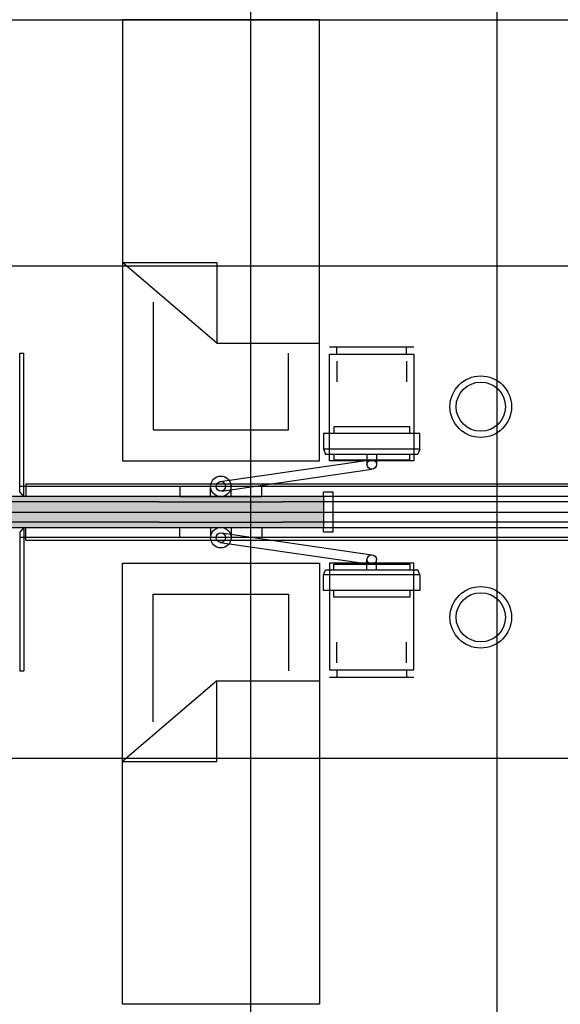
# Model space of a CAD drawing. Header units: millimetres. Extents: x 2502971067 to 2502991033, y 5626762590 to 5626807088.
# Tile 51 of 109: x 2502984725 to 2502987359, y 5626780810 to 5626785610. Entities that reach past the tile are written whole.
import ezdxf

# ---------------------------------------------------------------- set-up
doc = ezdxf.new("R2010")
doc.units = ezdxf.units.MM
for name, color, linetype in [('A_Fenster-Innen', 2, 'Continuous'), ('A_Raster', 253, 'Continuous'), ('A_Schraffur-Wand', 9, 'Continuous'), ('A_Wand', 7, 'Continuous'), ('I_Bett', 2, 'Continuous'), ('I_Bettenwandkanal', 2, 'Continuous'), ('I_Möbel', 2, 'Continuous')]:
    doc.layers.add(name, color=color, linetype=linetype)

msp = doc.modelspace()

# ---------------------------------------------------------------- hatches: boundary and pattern name
at = {"layer": 'A_Schraffur-Wand'}
h = msp.add_hatch(color=256, dxfattribs=at)
h.dxf.hatch_style = 1
h.paths.add_polyline_path([(2502986205.002, 5626783134.99946), (2502986205.002, 5626783284.99946), (2502984255, 5626783284.99946), (2502984255, 5626783134.99946)])

# ---------------------------------------------------------------- linework, layer by layer
at = {"layer": 'A_Fenster-Innen'}
for p, q in [((2502986205.002, 5626783284.99946), (2502986205.002, 5626783307.99946)), ((2502986205.002, 5626783307.99946), (2502986250.002, 5626783307.99946)), ((2502986250.002, 5626783307.99946), (2502986250.002, 5626783111.99946)), ((2502987465.002, 5626783284.99946), (2502986205.002, 5626783284.99946)), ((2502986205.002, 5626783134.99946), (2502987465.002, 5626783134.99946)), ((2502986205.002, 5626783111.99946), (2502986205.002, 5626783134.99946)), ((2502986250.002, 5626783111.99946), (2502986205.002, 5626783111.99946))]:
    msp.add_line(p, q, dxfattribs=at)
at = {"layer": 'A_Raster'}
for p, q in [((2502985850, 5626806160), (2502985850, 5626762660)), ((2502987050, 5626806160), (2502987050, 5626762660)), ((2502971300, 5626785610), (2502990800, 5626785610)), ((2502971300, 5626784410), (2502990800, 5626784410)), ((2502971300, 5626783210), (2502990800, 5626783210)), ((2502971300, 5626782010), (2502990800, 5626782010))]:
    msp.add_line(p, q, dxfattribs=at)
at = {"layer": 'A_Wand'}
for p, q in [((2502986205.002, 5626783284.99946), (2502984255, 5626783284.99946)), ((2502986205.002, 5626783284.99946), (2502986205.002, 5626783134.99946)), ((2502984255, 5626783134.99946), (2502986205.002, 5626783134.99946))]:
    msp.add_line(p, q, dxfattribs=at)
at = {"layer": 'A_Wand', "color": 2}
for p, q in [((2502985405.04232, 5626783260.01161), (2502984525, 5626783260.01161)), ((2502987663.79553, 5626783260.01161), (2502986005.04232, 5626783260.01161)), ((2502985405.04232, 5626783160.00002), (2502984525, 5626783160.00002)), ((2502987663.79553, 5626783160.00002), (2502986005.04232, 5626783160.00002))]:
    msp.add_line(p, q, dxfattribs=at)
at = {"layer": 'I_Bett'}
for p, q in [((2502985225.002098, 5626785609.999951), (2502985225.002098, 5626783459.999829)), ((2502986185.002159, 5626785609.999951), (2502985225.002098, 5626785609.999951)), ((2502986185.002159, 5626783459.999829), (2502986185.002159, 5626785609.999951)), ((2502985686.022468, 5626784033.466443), (2502985225.002098, 5626784426.997205)), ((2502985225.002098, 5626784426.997205), (2502985686.022468, 5626784426.997205)), ((2502985686.022468, 5626784426.997205), (2502985686.022468, 5626784033.466443)), ((2502985375.002113, 5626784233.216931), (2502985375.002113, 5626783609.99989)), ((2502985686.022468, 5626784033.466443), (2502986185.002159, 5626784033.466443)), ((2502986035.002143, 5626783609.99989), (2502986035.002143, 5626783984.006726)), ((2502986235.002159, 5626784014.999951), (2502986645.002159, 5626784014.999951)), ((2502986235.002159, 5626783459.999829), (2502986235.002159, 5626783979.99989)), ((2502986235.002159, 5626783979.99989), (2502986645.002159, 5626783979.99989)), ((2502986270.002143, 5626783979.99989), (2502986270.002143, 5626784014.999951)), ((2502986610.002174, 5626783979.99989), (2502986610.002174, 5626784014.999951)), ((2502986645.002159, 5626783979.99989), (2502986645.002159, 5626783459.999829)), ((2502986270.002143, 5626783944.99989), (2502986270.002143, 5626783844.999829)), ((2502986610.002174, 5626783944.99989), (2502986610.002174, 5626783844.999829)), ((2502985375.002113, 5626783609.99989), (2502986035.002143, 5626783609.99989)), ((2502985225.002098, 5626783459.999829), (2502986185.002159, 5626783459.999829)), ((2502986645.002159, 5626783459.999829), (2502986235.002159, 5626783459.999829)), ((2502985225.002098, 5626782960.002113), (2502986185.002159, 5626782960.002113)), ((2502985225.002098, 5626780810.002052), (2502985225.002098, 5626782960.002113)), ((2502986185.002159, 5626782960.002113), (2502986185.002159, 5626780810.002052)), ((2502986645.002159, 5626782960.002113), (2502986235.002159, 5626782960.002113)), ((2502986235.002159, 5626782960.002113), (2502986235.002159, 5626782440.002113)), ((2502986645.002159, 5626782440.002113), (2502986645.002159, 5626782960.002113)), ((2502985375.002113, 5626782810.002174), (2502986035.002143, 5626782810.002174)), ((2502985375.002113, 5626782186.785011), (2502985375.002113, 5626782810.002174)), ((2502986035.002143, 5626782810.002174), (2502986035.002143, 5626782435.995277)), ((2502986270.002143, 5626782475.002113), (2502986270.002143, 5626782575.002113)), ((2502986610.002174, 5626782475.002113), (2502986610.002174, 5626782575.002113)), ((2502986235.002159, 5626782440.002113), (2502986645.002159, 5626782440.002113)), ((2502986270.002143, 5626782440.002113), (2502986270.002143, 5626782405.002113)), ((2502986610.002174, 5626782440.002113), (2502986610.002174, 5626782405.002113)), ((2502985686.022468, 5626782386.535622), (2502985225.002098, 5626781993.004799)), ((2502985686.022468, 5626781993.004799), (2502985686.022468, 5626782386.535622)), ((2502985686.022468, 5626782386.535622), (2502986185.002159, 5626782386.535622)), ((2502986235.002159, 5626782405.002113), (2502986645.002159, 5626782405.002113)), ((2502985225.002098, 5626781993.004799), (2502985686.022468, 5626781993.004799)), ((2502986185.002159, 5626780810.002052), (2502985225.002098, 5626780810.002052))]:
    msp.add_line(p, q, dxfattribs=at)
for centre, radius in [((2502986971.303474, 5626783723.298596), 150.000006), ((2502986971.303474, 5626783723.298596), 120.000005), ((2502986971.303474, 5626782696.703407), 150.000006), ((2502986971.303474, 5626782696.703407), 120.000005)]:
    msp.add_circle(centre, radius, dxfattribs=at)
at = {"layer": 'I_Bettenwandkanal'}
for p, q in [((2502989129.993458, 5626783334.995549), (2502984725.000985, 5626783334.995549)), ((2502989129.993458, 5626783084.995549), (2502984725.000985, 5626783084.995549))]:
    msp.add_line(p, q, dxfattribs=at)
at = {"layer": 'I_Möbel'}
for p, q in [((2502984725, 5626783984.99638), (2502984745, 5626783984.99638)), ((2502984725, 5626783308.59214), (2502984725, 5626783984.99638)), ((2502984745, 5626783285.01013), (2502984745, 5626783984.99651)), ((2502986675.04232, 5626783591.95355), (2502986205.04232, 5626783591.95354)), ((2502986205.04232, 5626783591.95354), (2502986205.04232, 5626783516.95354)), ((2502986255.04232, 5626783625.07855), (2502986255.04232, 5626783591.95354)), ((2502986625.04232, 5626783625.07855), (2502986255.04232, 5626783625.07855)), ((2502986625.04232, 5626783591.95355), (2502986625.04232, 5626783625.07855)), ((2502986675.04232, 5626783516.95355), (2502986675.04232, 5626783591.95355)), ((2502986675.04232, 5626783516.95355), (2502986205.04232, 5626783516.95354)), ((2502986205.04232, 5626783516.95354), (2502986215.04232, 5626783491.95354)), ((2502986215.04232, 5626783491.95354), (2502986665.04232, 5626783491.95355)), ((2502986255.04232, 5626783491.95355), (2502986255.04232, 5626783465.07855)), ((2502986416.91732, 5626783491.95355), (2502986416.91732, 5626783441.95355)), ((2502986462.91845, 5626783491.95355), (2502986462.91845, 5626783441.95355)), ((2502986625.04232, 5626783465.07855), (2502986625.04232, 5626783491.95355)), ((2502986675.04232, 5626783516.95355), (2502986665.04232, 5626783491.95355)), ((2502985701.6546, 5626783357.88712), (2502986434.49635, 5626783464.40366)), ((2502986255.04232, 5626783465.07855), (2502986625.04232, 5626783465.07855)), ((2502985708.30061, 5626783312.29401), (2502986441.14236, 5626783418.81055)), ((2502984755, 5626783348.07702), (2502984755, 5626783285.01013)), ((2502984755, 5626783348.07702), (2502989129.99346, 5626783348.01483)), ((2502984745, 5626783285.01013), (2502984725, 5626783308.59214)), ((2502985505.04232, 5626783335.01161), (2502985505.04232, 5626783285.01161)), ((2502985905.04232, 5626783335.01161), (2502985505.04232, 5626783335.01161)), ((2502985655.04232, 5626783285.01161), (2502985655.04232, 5626783335.01161)), ((2502985755.04232, 5626783285.01161), (2502985755.04232, 5626783335.01161)), ((2502985905.04232, 5626783285.01161), (2502985905.04232, 5626783335.01161)), ((2502985405.04232, 5626783260.01161), (2502986005.04232, 5626783260.01161)), ((2502985505.04232, 5626783285.01161), (2502985905.04232, 5626783285.01161)), ((2502985405.04232, 5626783160.00002), (2502986005.04232, 5626783160.00002)), ((2502984745, 5626783135.0015), (2502984725, 5626783111.4195)), ((2502984725, 5626783111.4195), (2502984725, 5626782435.01525)), ((2502984745, 5626783135.0015), (2502984745, 5626782435.01513)), ((2502984755, 5626783071.93461), (2502984755, 5626783135.0015)), ((2502985505.04232, 5626783135.00002), (2502985905.04232, 5626783135.00002)), ((2502985505.04232, 5626783085.00002), (2502985505.04232, 5626783135.00002)), ((2502985655.04232, 5626783135.00002), (2502985655.04232, 5626783085.00002)), ((2502985708.30061, 5626783107.71762), (2502986441.14236, 5626783001.20108)), ((2502985755.04232, 5626783135.00002), (2502985755.04232, 5626783085.00002)), ((2502985905.04232, 5626783135.00002), (2502985905.04232, 5626783085.00002)), ((2502984755, 5626783071.93461), (2502989129.99346, 5626783071.9968)), ((2502985905.04232, 5626783085.00002), (2502985505.04232, 5626783085.00002)), ((2502985701.6546, 5626783062.12451), (2502986434.49635, 5626782955.60797)), ((2502986416.91732, 5626782928.05809), (2502986416.91732, 5626782978.05809)), ((2502986462.91845, 5626782928.05809), (2502986462.91845, 5626782978.05809)), ((2502986205.04232, 5626782903.05809), (2502986215.04232, 5626782928.05809)), ((2502986215.04232, 5626782928.05809), (2502986665.04232, 5626782928.05809)), ((2502986255.04232, 5626782928.05809), (2502986255.04232, 5626782954.93309)), ((2502986255.04232, 5626782954.93309), (2502986625.04232, 5626782954.93309)), ((2502986625.04232, 5626782954.93309), (2502986625.04232, 5626782928.05809)), ((2502986675.04232, 5626782903.05809), (2502986665.04232, 5626782928.05809)), ((2502986205.04232, 5626782828.05809), (2502986205.04232, 5626782903.05809)), ((2502986675.04232, 5626782903.05809), (2502986205.04232, 5626782903.05809)), ((2502986675.04232, 5626782903.05809), (2502986675.04232, 5626782828.05809)), ((2502986675.04232, 5626782828.05809), (2502986205.04232, 5626782828.05809)), ((2502986255.04232, 5626782794.93309), (2502986255.04232, 5626782828.05809)), ((2502986625.04232, 5626782828.05809), (2502986625.04232, 5626782794.93309)), ((2502986625.04232, 5626782794.93309), (2502986255.04232, 5626782794.93309)), ((2502984725, 5626782435.01525), (2502984745, 5626782435.01525))]:
    msp.add_line(p, q, dxfattribs=at)
for centre, radius in [((2502986440.04232, 5626783441.95355), 23.125), ((2502985705.04232, 5626783335.01161), 50), ((2502985705.04232, 5626783335.01161), 23.125), ((2502985705.04232, 5626783085.00002), 50), ((2502985705.04232, 5626783085.00002), 23.125), ((2502986440.04232, 5626782978.05809), 23.125)]:
    msp.add_circle(centre, radius, dxfattribs=at)

doc.saveas('drawing.dxf')
